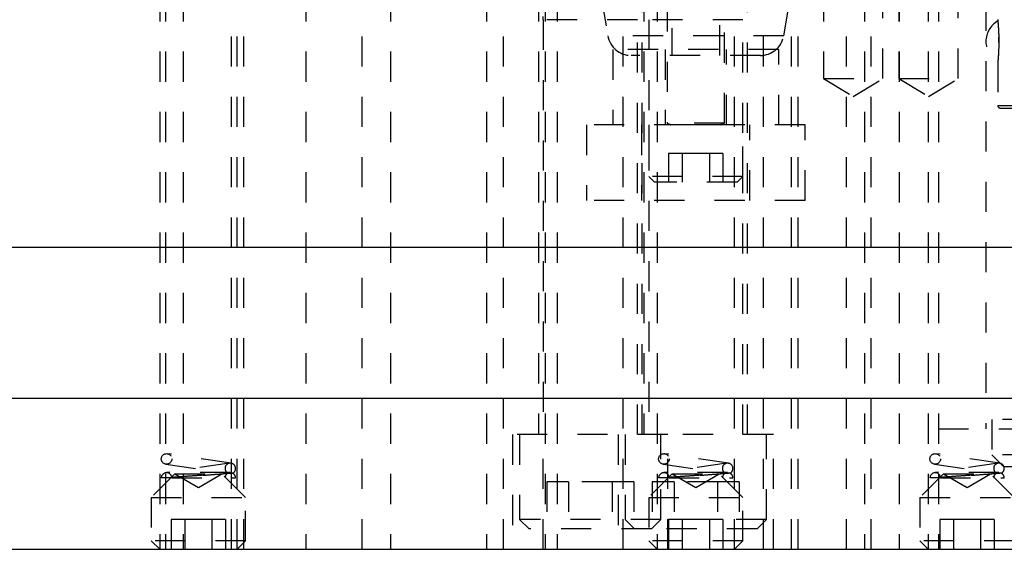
# Model space of a CAD drawing. Header units: inches. Extents: x 1880 to 2363, y -453 to -54.
# Tile 31 of 256: x 1904.18 to 1907.45, y -452.5 to -450.75. Entities that reach past the tile are written whole.
import ezdxf

# ---------------------------------------------------------------- set-up
doc = ezdxf.new("R2010")
doc.units = ezdxf.units.IN
doc.header["$LTSCALE"] = 0.5
doc.header["$MEASUREMENT"] = 0
doc.linetypes.add('HIDDEN', pattern=[0.225, 0.15, -0.075])
doc.layers.add('SID-M-H', color=4, linetype='HIDDEN')
doc.layers.add('SID-M-S', color=105, linetype='Continuous')

msp = doc.modelspace()

# ---------------------------------------------------------------- linework, layer by layer
at = {"layer": 'SID-M-H'}
for p, q in [((1907.39026, -448.28555), (1907.39026, -452.10445)), ((1907.42963, -448.54798), (1907.42963, -450.75298)), ((1906.34817, -450.17724), (1906.34817, -450.86724)), ((1906.50717, -450.86724), (1906.50717, -450.17724)), ((1904.64917, -450.25405), (1904.64917, -452.50405)), ((1904.66829, -450.25405), (1904.66829, -452.50405)), ((1904.72717, -450.25405), (1904.72717, -452.50405)), ((1904.88704, -452.50405), (1904.88704, -450.25405)), ((1904.90617, -452.50405), (1904.90617, -450.25405)), ((1904.92817, -452.50405), (1904.92817, -450.25405)), ((1905.13392, -450.25405), (1905.13392, -452.50405)), ((1905.32142, -452.50405), (1905.32142, -450.25405)), ((1905.41517, -450.25405), (1905.41517, -452.50405)), ((1905.73392, -450.25405), (1905.73392, -452.50405)), ((1905.79017, -452.50405), (1905.79017, -450.25405)), ((1905.90567, -450.25405), (1905.90567, -452.12405)), ((1905.92767, -450.25405), (1905.92767, -452.50405)), ((1905.96829, -450.25405), (1905.96829, -452.50405)), ((1906.18704, -452.50405), (1906.18704, -450.25405)), ((1906.24967, -452.12405), (1906.24967, -450.25405)), ((1906.25567, -450.25405), (1906.25567, -452.12405)), ((1906.29917, -450.25405), (1906.29917, -452.50405)), ((1906.55617, -452.50405), (1906.55617, -450.25405)), ((1906.59967, -452.12405), (1906.59967, -450.25405)), ((1906.65267, -452.50405), (1906.65267, -450.25405)), ((1906.74567, -452.50405), (1906.74567, -450.25405)), ((1906.76767, -452.50405), (1906.76767, -450.25405)), ((1906.8518, -450.25405), (1906.8518, -450.94405)), ((1906.92767, -452.50405), (1906.92767, -450.25405)), ((1906.98767, -450.25405), (1906.98767, -452.50405)), ((1907.00967, -452.50405), (1907.00967, -450.25405)), ((1907.04865, -450.94405), (1907.04865, -450.25405)), ((1907.1018, -450.25405), (1907.1018, -450.94405)), ((1907.10267, -450.25405), (1907.10267, -452.50405)), ((1907.19917, -450.25405), (1907.19917, -452.50405)), ((1907.23278, -450.25405), (1907.23278, -452.10445)), ((1907.23278, -450.25405), (1907.23278, -452.50405)), ((1907.29865, -450.94405), (1907.29865, -450.25405)), ((1906.33267, -450.48806), (1906.33267, -451.09152)), ((1906.52267, -451.09152), (1906.52267, -450.48806)), ((1906.11271, -450.67039), (1906.13594, -450.80218)), ((1906.71939, -450.80218), (1906.74263, -450.67039)), ((1905.92142, -450.74866), (1905.92142, -450.73856)), ((1906.23392, -450.74866), (1905.92142, -450.74866)), ((1905.92142, -450.74866), (1905.92142, -452.12405)), ((1906.23392, -452.12405), (1906.23392, -450.74866)), ((1906.58392, -450.74866), (1906.27142, -450.74866)), ((1906.27142, -450.74866), (1906.27142, -452.12405)), ((1906.58392, -452.12405), (1906.58392, -450.74866)), ((1906.71939, -450.80218), (1906.13594, -450.80218)), ((1907.43286, -450.82454), (1907.43275, -450.80611)), ((1906.70267, -450.84756), (1906.15267, -450.84756)), ((1906.15267, -450.84756), (1906.15267, -451.09756)), ((1906.32617, -450.84756), (1906.32617, -451.09756)), ((1906.52917, -451.09756), (1906.52917, -450.84756)), ((1906.70267, -451.09756), (1906.70267, -450.84756)), ((1906.64185, -450.86724), (1906.21349, -450.86724)), ((1907.42963, -450.88838), (1907.42963, -451.03358)), ((1906.8518, -450.94405), (1907.04865, -450.94405)), ((1906.8518, -450.94405), (1906.95023, -451.00319)), ((1906.95023, -451.00319), (1907.04865, -450.94405)), ((1907.1018, -450.94405), (1907.29865, -450.94405)), ((1907.1018, -450.94405), (1907.20023, -451.00319)), ((1907.20023, -451.00319), (1907.29865, -450.94405)), ((1907.42963, -451.03358), (1908.9257, -451.03358)), ((1907.43751, -451.04146), (1908.91782, -451.04146)), ((1906.52267, -451.09152), (1906.33267, -451.09152)), ((1906.33267, -451.09152), (1906.34397, -451.09564)), ((1906.51136, -451.09564), (1906.52267, -451.09152)), ((1906.79017, -451.09756), (1906.06517, -451.09756)), ((1906.06517, -451.09756), (1906.06517, -451.34756)), ((1906.24817, -451.09756), (1906.24817, -451.34756)), ((1906.27167, -451.09756), (1906.27167, -451.26856)), ((1906.52267, -451.09716), (1906.33267, -451.09716)), ((1906.33267, -451.09716), (1906.33267, -451.09756)), ((1906.34397, -451.09564), (1906.51136, -451.09564)), ((1906.52267, -451.09756), (1906.52267, -451.09716)), ((1906.58367, -451.26856), (1906.58367, -451.09756)), ((1906.60717, -451.34756), (1906.60717, -451.09756)), ((1906.79017, -451.34756), (1906.79017, -451.09756)), ((1906.38256, -451.19256), (1906.33746, -451.19256)), ((1906.33746, -451.19256), (1906.33746, -451.28756)), ((1906.38256, -451.19256), (1906.38256, -451.28756)), ((1906.47277, -451.19256), (1906.38256, -451.19256)), ((1906.47277, -451.19256), (1906.47277, -451.28756)), ((1906.51788, -451.19256), (1906.47277, -451.19256)), ((1906.51788, -451.19256), (1906.51788, -451.28756)), ((1906.58367, -451.26856), (1906.27167, -451.26856)), ((1906.27167, -451.26856), (1906.29067, -451.28756)), ((1906.56467, -451.28756), (1906.29067, -451.28756)), ((1906.56467, -451.28756), (1906.58367, -451.26856)), ((1906.79017, -451.34756), (1906.06517, -451.34756)), ((1908.94538, -452.07338), (1907.40995, -452.07338)), ((1907.40995, -452.07338), (1907.40995, -452.1915)), ((1907.23278, -452.10445), (1909.12255, -452.10445)), ((1906.33517, -452.12405), (1905.82017, -452.12405)), ((1905.82017, -452.12405), (1905.82017, -452.50405)), ((1905.84329, -452.12405), (1905.84329, -452.4053)), ((1905.92142, -452.50405), (1905.92142, -452.12405)), ((1906.17017, -452.12405), (1906.17017, -452.50405)), ((1906.19329, -452.12405), (1906.19329, -452.4053)), ((1906.31204, -452.4053), (1906.31204, -452.12405)), ((1906.68517, -452.12405), (1906.33517, -452.12405)), ((1906.33517, -452.50405), (1906.33517, -452.12405)), ((1906.66204, -452.4053), (1906.66204, -452.12405)), ((1906.68517, -452.50405), (1906.68517, -452.12405)), ((1904.88599, -452.21875), (1904.67449, -452.18725)), ((1906.53599, -452.21875), (1906.32449, -452.18725)), ((1907.43599, -452.21875), (1907.22449, -452.18725)), ((1908.94538, -452.1915), (1907.40995, -452.1915)), ((1907.40995, -452.1915), (1907.44932, -452.23087)), ((1904.88084, -452.21875), (1904.66934, -452.25025)), ((1904.66934, -452.22187), (1904.86419, -452.25089)), ((1906.53084, -452.21875), (1906.31934, -452.25025)), ((1906.31934, -452.22187), (1906.51419, -452.25089)), ((1907.43084, -452.21875), (1907.21934, -452.25025)), ((1907.21934, -452.22187), (1907.41419, -452.25089)), ((1908.90601, -452.23087), (1907.44932, -452.23087)), ((1904.69967, -452.25405), (1904.62142, -452.3323)), ((1904.88334, -452.25006), (1904.67192, -452.25006)), ((1904.68942, -452.26756), (1904.90092, -452.26756)), ((1904.69967, -452.25405), (1904.85567, -452.25405)), ((1904.69967, -452.25405), (1904.77767, -452.29909)), ((1904.77767, -452.29909), (1904.85567, -452.25405)), ((1904.93392, -452.3323), (1904.85567, -452.25405)), ((1906.34967, -452.25405), (1906.27142, -452.3323)), ((1906.53334, -452.25006), (1906.32192, -452.25006)), ((1906.33942, -452.26756), (1906.55092, -452.26756)), ((1906.34967, -452.25405), (1906.50567, -452.25405)), ((1906.34967, -452.25405), (1906.42767, -452.29909)), ((1906.42767, -452.29909), (1906.50567, -452.25405)), ((1906.58392, -452.3323), (1906.50567, -452.25405)), ((1907.24967, -452.25405), (1907.17142, -452.3323)), ((1907.43334, -452.25006), (1907.22192, -452.25006)), ((1907.23942, -452.26756), (1907.45092, -452.26756)), ((1907.24967, -452.25405), (1907.40567, -452.25405)), ((1907.24967, -452.25405), (1907.32767, -452.29909)), ((1907.32767, -452.29909), (1907.40567, -452.25405)), ((1907.48392, -452.3323), (1907.40567, -452.25405)), ((1906.0055, -452.2803), (1905.93333, -452.2803)), ((1905.93333, -452.2803), (1905.93333, -452.43655)), ((1906.14983, -452.2803), (1906.0055, -452.2803)), ((1906.0055, -452.2803), (1906.0055, -452.43655)), ((1906.222, -452.2803), (1906.14983, -452.2803)), ((1906.14983, -452.2803), (1906.14983, -452.43655)), ((1906.222, -452.2803), (1906.222, -452.43655)), ((1906.3555, -452.2803), (1906.28333, -452.2803)), ((1906.28333, -452.2803), (1906.28333, -452.43655)), ((1906.49983, -452.2803), (1906.3555, -452.2803)), ((1906.3555, -452.2803), (1906.3555, -452.43655)), ((1906.572, -452.2803), (1906.49983, -452.2803)), ((1906.49983, -452.2803), (1906.49983, -452.43655)), ((1906.572, -452.2803), (1906.572, -452.43655)), ((1904.62142, -452.3323), (1904.93392, -452.3323)), ((1904.62142, -452.3323), (1904.62142, -452.4763)), ((1904.93392, -452.4763), (1904.93392, -452.3323)), ((1906.27142, -452.3323), (1906.58392, -452.3323)), ((1906.27142, -452.3323), (1906.27142, -452.4763)), ((1906.58392, -452.4763), (1906.58392, -452.3323)), ((1907.17142, -452.3323), (1907.48392, -452.3323)), ((1907.17142, -452.3323), (1907.17142, -452.4763)), ((1904.73258, -452.40563), (1904.68748, -452.40563)), ((1904.68748, -452.40563), (1904.68748, -452.50405)), ((1904.73258, -452.40563), (1904.73258, -452.50405)), ((1904.82276, -452.40563), (1904.73258, -452.40563)), ((1904.82276, -452.40563), (1904.82276, -452.50405)), ((1904.86785, -452.40563), (1904.82276, -452.40563)), ((1904.86785, -452.40563), (1904.86785, -452.50405)), ((1906.31204, -452.4053), (1905.84329, -452.4053)), ((1905.84329, -452.4053), (1905.87454, -452.43655)), ((1906.19329, -452.4053), (1906.22454, -452.43655)), ((1906.28079, -452.43655), (1906.31204, -452.4053)), ((1906.66204, -452.4053), (1906.31204, -452.4053)), ((1906.38258, -452.40563), (1906.33748, -452.40563)), ((1906.33748, -452.40563), (1906.33748, -452.50405)), ((1906.38258, -452.40563), (1906.38258, -452.50405)), ((1906.47276, -452.40563), (1906.38258, -452.40563)), ((1906.51785, -452.40563), (1906.47276, -452.40563)), ((1906.47276, -452.40563), (1906.47276, -452.50405)), ((1906.51785, -452.40563), (1906.51785, -452.50405)), ((1906.63079, -452.43655), (1906.66204, -452.4053)), ((1907.28258, -452.40563), (1907.23748, -452.40563)), ((1907.23748, -452.40563), (1907.23748, -452.50405)), ((1907.28258, -452.40563), (1907.28258, -452.50405)), ((1907.37276, -452.40563), (1907.28258, -452.40563)), ((1907.37276, -452.40563), (1907.37276, -452.50405)), ((1907.41785, -452.40563), (1907.37276, -452.40563)), ((1907.41785, -452.40563), (1907.41785, -452.50405)), ((1906.28079, -452.43655), (1905.87454, -452.43655)), ((1906.63079, -452.43655), (1906.28079, -452.43655)), ((1904.93392, -452.4763), (1904.62142, -452.4763)), ((1904.62142, -452.4763), (1904.64917, -452.50405)), ((1904.90617, -452.50405), (1904.93392, -452.4763)), ((1906.58392, -452.4763), (1906.27142, -452.4763)), ((1906.27142, -452.4763), (1906.29917, -452.50405)), ((1906.55617, -452.50405), (1906.58392, -452.4763)), ((1907.48392, -452.4763), (1907.17142, -452.4763)), ((1907.17142, -452.4763), (1907.19917, -452.50405))]:
    msp.add_line(p, q, dxfattribs=at)
for centre in [(1904.67192, -452.20456), (1906.32192, -452.20456), (1907.22192, -452.20456)]:
    msp.add_circle(centre, 0.0175, dxfattribs=at)
for centre, radius, start, end in [((1907.469, -450.82098), 0.07874, 120.05363, 239.76451), ((1906.21349, -450.7885), 0.07874, 190, 270), ((1906.64185, -450.7885), 0.07874, 270, 350), ((1907.43751, -451.03358), 0.00787, 180, 270), ((1906.3437, -451.09638), 0.000787, 270, 70), ((1906.51163, -451.09638), 0.000787, 110, 270), ((1904.88342, -452.23606), 0.0175, 295.84193, 244.15807), ((1906.53342, -452.23606), 0.0175, 295.84193, 244.15807), ((1907.43342, -452.23606), 0.0175, 295.84193, 244.15807), ((1904.67192, -452.26756), 0.0175, 8.47114, 180), ((1904.88342, -452.26756), 0.0175, 114.56027, 180), ((1904.88342, -452.26756), 0.0175, 0, 64.19631), ((1906.32192, -452.26756), 0.0175, 8.47114, 180), ((1906.53342, -452.26756), 0.0175, 114.56027, 180), ((1906.53342, -452.26756), 0.0175, 0, 64.19631), ((1907.22192, -452.26756), 0.0175, 8.47114, 180), ((1907.43342, -452.26756), 0.0175, 114.56027, 180), ((1907.43342, -452.26756), 0.0175, 0, 64.19631)]:
    msp.add_arc(centre, radius, start, end, dxfattribs=at)
for points, knots in [([(1907.42965, -450.75298), (1907.42972, -450.75361), (1907.42984, -450.7549), (1907.43089, -450.76664), (1907.43205, -450.78428), (1907.43281, -450.8036), (1907.43289, -450.81615), (1907.43292, -450.82098)], [0, 0, 0, 0, 0.2107489, 0.4329033, 0.6520691, 0.8659855, 1, 1, 1, 1]), ([(1907.43292, -450.82098), (1907.43284, -450.82851), (1907.4327, -450.84356), (1907.43169, -450.86368), (1907.43058, -450.87898), (1907.42974, -450.8881), (1907.42972, -450.8883), (1907.42971, -450.88838)], [0, 0, 0, 0, 0.2080795, 0.4160676, 0.6261069, 0.8414156, 1, 1, 1, 1]), ([(1904.68942, -452.26756), (1904.68323, -452.26756), (1904.66859, -452.26756), (1904.65654, -452.26756), (1904.65504, -452.26756), (1904.65442, -452.26756)], [0, 0, 0, 0, 0.2983871, 0.7068158, 1, 1, 1, 1]), ([(1904.68923, -452.26498), (1904.68923, -452.26498), (1904.68925, -452.26498), (1904.68939, -452.26497), (1904.68956, -452.26496), (1904.68986, -452.26493), (1904.69028, -452.2649), (1904.69144, -452.26482), (1904.69529, -452.26453), (1904.70692, -452.26368), (1904.72974, -452.26201), (1904.75846, -452.25994), (1904.79023, -452.25767), (1904.82155, -452.25547), (1904.8487, -452.2536), (1904.86802, -452.25231), (1904.87526, -452.25184), (1904.87569, -452.25181), (1904.87579, -452.25181)], [0, 0, 0, 0, 0.0100153, 0.0195591, 0.0289511, 0.0333241, 0.0508223, 0.0608539, 0.1010594, 0.2060129, 0.3110997, 0.4179845, 0.5269216, 0.6376791, 0.7495124, 0.8609038, 0.9690179, 1, 1, 1, 1]), ([(1904.89104, -452.25181), (1904.88996, -452.2519), (1904.88778, -452.2521), (1904.86977, -452.25363), (1904.84183, -452.25589), (1904.80584, -452.25872), (1904.76576, -452.26181), (1904.72606, -452.26482), (1904.70149, -452.26666), (1904.69063, -452.26747), (1904.68942, -452.26756)], [0, 0, 0, 0, 0.1377584, 0.2766942, 0.4145494, 0.5532096, 0.6936504, 0.8364357, 0.9816803, 1, 1, 1, 1]), ([(1904.89104, -452.25181), (1904.88998, -452.25175), (1904.88807, -452.25165), (1904.87615, -452.25098), (1904.86657, -452.25042), (1904.86176, -452.25016), (1904.86035, -452.2501), (1904.85986, -452.25008), (1904.85946, -452.25006), (1904.85919, -452.25006), (1904.85899, -452.25006), (1904.85884, -452.25007), (1904.85888, -452.25011), (1904.8607, -452.25033), (1904.86656, -452.2509), (1904.87401, -452.25163), (1904.87519, -452.25175), (1904.87579, -452.25181)], [0, 0, 0, 0, 0.2257023, 0.4042496, 0.4931466, 0.5153527, 0.5191338, 0.5229358, 0.5250771, 0.5272378, 0.5291333, 0.5319246, 0.5373757, 0.5588102, 0.6434775, 0.8183439, 1, 1, 1, 1]), ([(1906.33942, -452.26756), (1906.33323, -452.26756), (1906.31859, -452.26756), (1906.30654, -452.26756), (1906.30504, -452.26756), (1906.30442, -452.26756)], [0, 0, 0, 0, 0.2983871, 0.7068158, 1, 1, 1, 1]), ([(1906.33923, -452.26498), (1906.33923, -452.26498), (1906.33925, -452.26498), (1906.33939, -452.26497), (1906.33956, -452.26496), (1906.33986, -452.26493), (1906.34028, -452.2649), (1906.34144, -452.26482), (1906.34529, -452.26453), (1906.35692, -452.26368), (1906.37974, -452.26201), (1906.40846, -452.25994), (1906.44023, -452.25767), (1906.47155, -452.25547), (1906.4987, -452.2536), (1906.51802, -452.25231), (1906.52526, -452.25184), (1906.52569, -452.25181), (1906.52579, -452.25181)], [0, 0, 0, 0, 0.0100153, 0.0195591, 0.0289511, 0.0333241, 0.0508223, 0.0608539, 0.1010594, 0.2060129, 0.3110997, 0.4179845, 0.5269216, 0.6376791, 0.7495124, 0.8609038, 0.9690179, 1, 1, 1, 1]), ([(1906.54104, -452.25181), (1906.53996, -452.2519), (1906.53778, -452.2521), (1906.51977, -452.25363), (1906.49183, -452.25589), (1906.45584, -452.25872), (1906.41576, -452.26181), (1906.37606, -452.26482), (1906.35149, -452.26666), (1906.34063, -452.26747), (1906.33942, -452.26756)], [0, 0, 0, 0, 0.1377584, 0.2766942, 0.4145494, 0.5532096, 0.6936504, 0.8364357, 0.9816803, 1, 1, 1, 1]), ([(1906.54104, -452.25181), (1906.53998, -452.25175), (1906.53807, -452.25165), (1906.52615, -452.25098), (1906.51657, -452.25042), (1906.51176, -452.25016), (1906.51035, -452.2501), (1906.50986, -452.25008), (1906.50946, -452.25006), (1906.50919, -452.25006), (1906.50899, -452.25006), (1906.50884, -452.25007), (1906.50888, -452.25011), (1906.5107, -452.25033), (1906.51656, -452.2509), (1906.52401, -452.25163), (1906.52519, -452.25175), (1906.52579, -452.25181)], [0, 0, 0, 0, 0.2257023, 0.4042496, 0.4931466, 0.5153527, 0.5191338, 0.5229358, 0.5250771, 0.5272378, 0.5291333, 0.5319246, 0.5373757, 0.5588102, 0.6434775, 0.8183439, 1, 1, 1, 1]), ([(1907.23942, -452.26756), (1907.23323, -452.26756), (1907.21859, -452.26756), (1907.20654, -452.26756), (1907.20504, -452.26756), (1907.20442, -452.26756)], [0, 0, 0, 0, 0.2983871, 0.7068158, 1, 1, 1, 1]), ([(1907.23923, -452.26498), (1907.23923, -452.26498), (1907.23925, -452.26498), (1907.23939, -452.26497), (1907.23956, -452.26496), (1907.23986, -452.26493), (1907.24028, -452.2649), (1907.24144, -452.26482), (1907.24529, -452.26453), (1907.25692, -452.26368), (1907.27974, -452.26201), (1907.30846, -452.25994), (1907.34023, -452.25767), (1907.37155, -452.25547), (1907.3987, -452.2536), (1907.41802, -452.25231), (1907.42526, -452.25184), (1907.42569, -452.25181), (1907.42579, -452.25181)], [0, 0, 0, 0, 0.0100153, 0.0195591, 0.0289511, 0.0333241, 0.0508223, 0.0608539, 0.1010594, 0.2060129, 0.3110997, 0.4179845, 0.5269216, 0.6376791, 0.7495124, 0.8609038, 0.9690179, 1, 1, 1, 1]), ([(1907.44104, -452.25181), (1907.43996, -452.2519), (1907.43778, -452.2521), (1907.41977, -452.25363), (1907.39183, -452.25589), (1907.35584, -452.25872), (1907.31576, -452.26181), (1907.27606, -452.26482), (1907.25149, -452.26666), (1907.24063, -452.26747), (1907.23942, -452.26756)], [0, 0, 0, 0, 0.1377584, 0.2766942, 0.4145494, 0.5532096, 0.6936504, 0.8364357, 0.9816803, 1, 1, 1, 1]), ([(1907.44104, -452.25181), (1907.43998, -452.25175), (1907.43807, -452.25165), (1907.42615, -452.25098), (1907.41657, -452.25042), (1907.41176, -452.25016), (1907.41035, -452.2501), (1907.40986, -452.25008), (1907.40946, -452.25006), (1907.40919, -452.25006), (1907.40899, -452.25006), (1907.40884, -452.25007), (1907.40888, -452.25011), (1907.4107, -452.25033), (1907.41656, -452.2509), (1907.42401, -452.25163), (1907.42519, -452.25175), (1907.42579, -452.25181)], [0, 0, 0, 0, 0.2257023, 0.4042496, 0.4931466, 0.5153527, 0.5191338, 0.5229358, 0.5250771, 0.5272378, 0.5291333, 0.5319246, 0.5373757, 0.5588102, 0.6434775, 0.8183439, 1, 1, 1, 1])]:
    msp.add_open_spline(points, degree=3, knots=knots, dxfattribs=at)
at = {"layer": 'SID-M-S'}
for p, q in [((1910.17767, -451.50405), (1897.67767, -451.50405)), ((1910.17767, -452.00405), (1897.67767, -452.00405)), ((1897.67767, -452.50405), (1910.17767, -452.50405))]:
    msp.add_line(p, q, dxfattribs=at)

doc.saveas('drawing.dxf')
